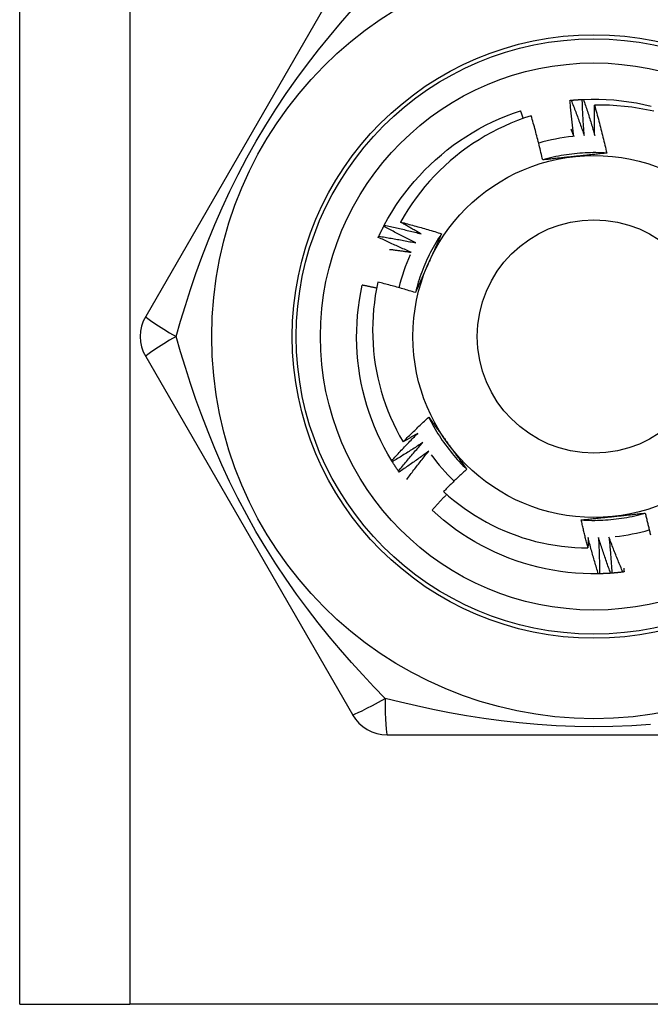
# Model space of a CAD drawing. Header units: inches. Extents: x 10 to 197, y 9 to 109.
# Tile 16 of 111: x 32.497 to 32.805, y 18.967 to 19.448. Entities that reach past the tile are written whole.
import ezdxf

# ---------------------------------------------------------------- set-up
doc = ezdxf.new("R2010")
doc.units = ezdxf.units.IN
doc.header["$MEASUREMENT"] = 0
doc.layers.add('Visible Edges(ANSI)', color=7, linetype='Continuous', lineweight=25)
doc.layers.add('Visible Tangent Edges(ANSI)', color=7, linetype='Continuous', lineweight=25)

msp = doc.modelspace()

# ---------------------------------------------------------------- linework, layer by layer
at = {"layer": 'Visible Edges(ANSI)'}
for p, q in [((32.49673, 18.96657), (32.49673, 75.72247)), ((32.65953, 19.47838), (32.55838, 19.30318)), ((32.67486, 19.34726), (32.67514, 19.34779)), ((32.55838, 19.2835), (32.65953, 19.1083)), ((32.67907, 19.23207), (32.67875, 19.23258)), ((32.68238, 19.22703), (32.68204, 19.22752)), ((32.78046, 19.17723), (32.77985, 19.17722)), ((32.67658, 19.09846), (32.87888, 19.09846)), ((32.49673, 18.96657), (32.55058, 18.96657)), ((33.00488, 18.96657), (32.55058, 18.96657))]:
    msp.add_line(p, q, dxfattribs=at)
at = {"layer": 'Visible Edges(ANSI)', "flags": 128}
for points in [[(32.76597, 19.40889), (32.766, 19.40889), (32.76602, 19.40889), (32.76605, 19.40889), (32.76607, 19.4089), (32.7661, 19.4089), (32.76612, 19.4089), (32.76615, 19.4089), (32.76617, 19.40891), (32.7662, 19.40891), (32.76622, 19.40891), (32.76625, 19.40891), (32.76627, 19.40892), (32.7663, 19.40892), (32.76632, 19.40892), (32.76635, 19.40892), (32.76637, 19.40893), (32.7664, 19.40893), (32.76642, 19.40893), (32.76645, 19.40893), (32.76647, 19.40894), (32.7665, 19.40894), (32.76652, 19.40894), (32.76655, 19.40894), (32.76657, 19.40894)], [(32.76788, 19.39127), (32.76778, 19.392), (32.76768, 19.39274), (32.76759, 19.39347), (32.7675, 19.3942), (32.76741, 19.39493), (32.76732, 19.39567), (32.76723, 19.3964), (32.76715, 19.39713), (32.76706, 19.39786), (32.76698, 19.3986), (32.7669, 19.39933), (32.76682, 19.40006), (32.76674, 19.4008), (32.76667, 19.40153), (32.76659, 19.40227), (32.76652, 19.403), (32.76644, 19.40374), (32.76637, 19.40447), (32.7663, 19.40521), (32.76623, 19.40594), (32.76617, 19.40668), (32.7661, 19.40741), (32.76604, 19.40815), (32.76597, 19.40889)], [(32.76657, 19.40894), (32.7668, 19.40897), (32.76702, 19.40899), (32.76725, 19.40901), (32.76748, 19.40903), (32.7677, 19.40905), (32.76793, 19.40907), (32.76815, 19.40909), (32.76838, 19.4091), (32.7686, 19.40912), (32.76883, 19.40914), (32.76905, 19.40916), (32.76928, 19.40917), (32.7695, 19.40919), (32.76973, 19.40921), (32.76996, 19.40922), (32.77018, 19.40924), (32.77041, 19.40925), (32.77063, 19.40926), (32.77086, 19.40928), (32.77108, 19.40929), (32.77131, 19.4093), (32.77154, 19.40932), (32.77176, 19.40933), (32.77199, 19.40934)], [(32.76657, 19.40894), (32.76686, 19.40823), (32.76714, 19.40752), (32.76742, 19.4068), (32.7677, 19.40609), (32.76797, 19.40537), (32.76825, 19.40465), (32.76852, 19.40393), (32.76879, 19.40322), (32.76907, 19.4025), (32.76934, 19.40178), (32.7696, 19.40106), (32.76987, 19.40034), (32.77014, 19.39962), (32.7704, 19.3989), (32.77067, 19.39817), (32.77093, 19.39745), (32.77119, 19.39673), (32.77145, 19.39601), (32.7717, 19.39528), (32.77196, 19.39456), (32.77222, 19.39383), (32.77247, 19.39311), (32.77272, 19.39238), (32.77297, 19.39165)], [(32.77199, 19.40934), (32.77201, 19.40934), (32.77204, 19.40934), (32.77206, 19.40934), (32.77209, 19.40934), (32.77211, 19.40935), (32.77214, 19.40935), (32.77216, 19.40935), (32.77219, 19.40935), (32.77221, 19.40935), (32.77224, 19.40935), (32.77226, 19.40935), (32.77229, 19.40935), (32.77231, 19.40936), (32.77234, 19.40936), (32.77236, 19.40936), (32.77239, 19.40936), (32.77241, 19.40936), (32.77244, 19.40936), (32.77246, 19.40936), (32.77249, 19.40936), (32.77251, 19.40936), (32.77254, 19.40937), (32.77256, 19.40937), (32.77259, 19.40937)], [(32.77297, 19.39165), (32.77291, 19.39239), (32.77286, 19.39312), (32.7728, 19.39386), (32.77275, 19.39459), (32.7727, 19.39533), (32.77265, 19.39607), (32.7726, 19.3968), (32.77255, 19.39754), (32.7725, 19.39828), (32.77246, 19.39901), (32.77242, 19.39975), (32.77237, 19.40049), (32.77233, 19.40122), (32.7723, 19.40196), (32.77226, 19.4027), (32.77222, 19.40344), (32.77219, 19.40417), (32.77215, 19.40491), (32.77212, 19.40565), (32.77209, 19.40639), (32.77206, 19.40713), (32.77204, 19.40786), (32.77201, 19.4086), (32.77199, 19.40934)], [(32.77259, 19.40937), (32.77631, 19.40947), (32.78003, 19.40946), (32.78375, 19.40933), (32.78746, 19.40907), (32.79116, 19.4087), (32.79485, 19.40821), (32.79852, 19.40761), (32.80217, 19.40688), (32.80579, 19.40604)], [(32.77259, 19.40937), (32.77283, 19.40864), (32.77308, 19.40791), (32.77332, 19.40718), (32.77356, 19.40645), (32.7738, 19.40572), (32.77404, 19.40499), (32.77427, 19.40426), (32.77451, 19.40353), (32.77474, 19.4028), (32.77498, 19.40207), (32.77521, 19.40134), (32.77544, 19.4006), (32.77566, 19.39987), (32.77589, 19.39913), (32.77612, 19.3984), (32.77634, 19.39766), (32.77656, 19.39693), (32.77678, 19.39619), (32.777, 19.39546), (32.77722, 19.39472), (32.77744, 19.39398), (32.77765, 19.39324), (32.77787, 19.39251), (32.77808, 19.39177)], [(32.80701, 19.40352), (32.80344, 19.4043), (32.79985, 19.40497), (32.79623, 19.40553), (32.7926, 19.40596), (32.78896, 19.40628), (32.7853, 19.40649), (32.78164, 19.40657), (32.77797, 19.40654)], [(32.67514, 19.34779), (32.67694, 19.35105), (32.67884, 19.35425), (32.68084, 19.35739), (32.68294, 19.36046), (32.68514, 19.36346), (32.68743, 19.36639), (32.68982, 19.36924), (32.6923, 19.37202), (32.69486, 19.37471), (32.69751, 19.37732), (32.70024, 19.37985), (32.70305, 19.38229), (32.70594, 19.38463), (32.7089, 19.38689), (32.71193, 19.38904), (32.71503, 19.3911), (32.71819, 19.39306), (32.72141, 19.39492), (32.7247, 19.39667), (32.72803, 19.39831), (32.73142, 19.39985), (32.73485, 19.40128), (32.73833, 19.4026), (32.74185, 19.4038)], [(32.74311, 19.40008), (32.74306, 19.40023), (32.74301, 19.40039), (32.74296, 19.40054), (32.74291, 19.4007), (32.74285, 19.40085), (32.7428, 19.40101), (32.74275, 19.40116), (32.7427, 19.40132), (32.74264, 19.40147), (32.74259, 19.40163), (32.74254, 19.40178), (32.74249, 19.40194), (32.74244, 19.4021), (32.74238, 19.40225), (32.74233, 19.40241), (32.74228, 19.40256), (32.74222, 19.40272), (32.74217, 19.40287), (32.74212, 19.40303), (32.74207, 19.40318), (32.74201, 19.40334), (32.74196, 19.40349), (32.74191, 19.40365), (32.74185, 19.4038)], [(32.77808, 19.39177), (32.77806, 19.39238), (32.77805, 19.393), (32.77803, 19.39361), (32.77802, 19.39423), (32.77801, 19.39484), (32.778, 19.39546), (32.77799, 19.39607), (32.77798, 19.39669), (32.77797, 19.3973), (32.77796, 19.39792), (32.77796, 19.39853), (32.77795, 19.39915), (32.77795, 19.39976), (32.77794, 19.40038), (32.77794, 19.401), (32.77794, 19.40161), (32.77794, 19.40223), (32.77794, 19.40284), (32.77794, 19.40346), (32.77795, 19.40407), (32.77795, 19.40469), (32.77796, 19.40531), (32.77796, 19.40592), (32.77797, 19.40654)], [(32.77797, 19.40654), (32.77825, 19.40557), (32.77852, 19.4046), (32.7788, 19.40363), (32.77907, 19.40266), (32.77934, 19.40169), (32.7796, 19.40071), (32.77987, 19.39974), (32.78013, 19.39877), (32.78038, 19.39779), (32.78064, 19.39682), (32.78089, 19.39584), (32.78115, 19.39486), (32.78139, 19.39389), (32.78164, 19.39291), (32.78188, 19.39193), (32.78213, 19.39095), (32.78236, 19.38997), (32.7826, 19.38899), (32.78283, 19.38801), (32.78307, 19.38703), (32.78329, 19.38605), (32.78352, 19.38506), (32.78374, 19.38408), (32.78397, 19.3831)], [(32.74702, 19.40138), (32.74368, 19.40027), (32.74037, 19.39906), (32.7371, 19.39774), (32.73387, 19.39632), (32.73069, 19.3948), (32.72756, 19.39318), (32.72449, 19.39146), (32.72148, 19.38965), (32.71853, 19.38775), (32.71563, 19.38575), (32.71281, 19.38367), (32.71005, 19.38149), (32.70735, 19.37923), (32.70473, 19.37688), (32.70218, 19.37445), (32.69971, 19.37193), (32.69732, 19.36934), (32.69502, 19.36668), (32.6928, 19.36394), (32.69068, 19.36114), (32.68864, 19.35828), (32.6867, 19.35535), (32.68485, 19.35236), (32.6831, 19.34932)], [(32.75265, 19.37975), (32.75244, 19.38065), (32.75223, 19.38156), (32.75202, 19.38247), (32.7518, 19.38338), (32.75158, 19.38428), (32.75136, 19.38519), (32.75114, 19.38609), (32.75092, 19.387), (32.75069, 19.3879), (32.75046, 19.3888), (32.75023, 19.38971), (32.74999, 19.39061), (32.74976, 19.39151), (32.74952, 19.39241), (32.74928, 19.39331), (32.74904, 19.39421), (32.74879, 19.39511), (32.74855, 19.39601), (32.7483, 19.3969), (32.74804, 19.3978), (32.74779, 19.3987), (32.74753, 19.39959), (32.74728, 19.40049), (32.74702, 19.40138)], [(32.76644, 19.39479), (32.7665, 19.39464), (32.76656, 19.39449), (32.76662, 19.39435), (32.76668, 19.3942), (32.76674, 19.39406), (32.7668, 19.39391), (32.76686, 19.39376), (32.76692, 19.39362), (32.76698, 19.39347), (32.76704, 19.39332), (32.7671, 19.39318), (32.76716, 19.39303), (32.76722, 19.39288), (32.76728, 19.39274), (32.76734, 19.39259), (32.7674, 19.39245), (32.76746, 19.3923), (32.76752, 19.39215), (32.76758, 19.39201), (32.76764, 19.39186), (32.7677, 19.39171), (32.76776, 19.39157), (32.76782, 19.39142), (32.76788, 19.39127)], [(32.78396, 19.38309), (32.78265, 19.38317), (32.78133, 19.38323), (32.78001, 19.38327), (32.77869, 19.3833), (32.77737, 19.3833), (32.77605, 19.38328), (32.77474, 19.38325), (32.77342, 19.38319), (32.7721, 19.38312), (32.77078, 19.38303), (32.76947, 19.38292), (32.76816, 19.38279), (32.76685, 19.38264), (32.76554, 19.38247), (32.76423, 19.38228), (32.76293, 19.38208), (32.76163, 19.38185), (32.76033, 19.38161), (32.75904, 19.38134), (32.75775, 19.38106), (32.75647, 19.38076), (32.75519, 19.38044), (32.75392, 19.3801), (32.75265, 19.37974)], [(32.78397, 19.3831), (32.78332, 19.38302), (32.78268, 19.38295), (32.78204, 19.38288), (32.7814, 19.38281), (32.78076, 19.38274), (32.78011, 19.38267), (32.77947, 19.3826), (32.77883, 19.38253), (32.77818, 19.38247), (32.77754, 19.3824), (32.77689, 19.38233), (32.77625, 19.38226), (32.7756, 19.38219), (32.77496, 19.38212), (32.77431, 19.38205), (32.77366, 19.38198), (32.77302, 19.38192), (32.77237, 19.38185), (32.77172, 19.38178), (32.77107, 19.38171), (32.77042, 19.38164), (32.76977, 19.38157), (32.76912, 19.38151), (32.76847, 19.38144)], [(32.76847, 19.38144), (32.7678, 19.38137), (32.76714, 19.3813), (32.76648, 19.38123), (32.76581, 19.38116), (32.76515, 19.38109), (32.76449, 19.38102), (32.76383, 19.38095), (32.76317, 19.38088), (32.76251, 19.38081), (32.76185, 19.38074), (32.76119, 19.38067), (32.76053, 19.3806), (32.75987, 19.38053), (32.75921, 19.38046), (32.75855, 19.38039), (32.7579, 19.38032), (32.75724, 19.38025), (32.75658, 19.38018), (32.75593, 19.3801), (32.75527, 19.38003), (32.75461, 19.37996), (32.75396, 19.37989), (32.7533, 19.37982), (32.75265, 19.37975)], [(32.6831, 19.34932), (32.68394, 19.3491), (32.68478, 19.34888), (32.68562, 19.34866), (32.68646, 19.34844), (32.6873, 19.34822), (32.68813, 19.34799), (32.68897, 19.34777), (32.68981, 19.34754), (32.69064, 19.34731), (32.69148, 19.34707), (32.69231, 19.34684), (32.69315, 19.3466), (32.69398, 19.34636), (32.69481, 19.34612), (32.69565, 19.34588), (32.69648, 19.34564), (32.69731, 19.34539), (32.69814, 19.34514), (32.69897, 19.34489), (32.6998, 19.34464), (32.70063, 19.34439), (32.70146, 19.34413), (32.70229, 19.34388), (32.70312, 19.34362)], [(32.6931, 19.34359), (32.69268, 19.34382), (32.69226, 19.34406), (32.69184, 19.34429), (32.69142, 19.34452), (32.691, 19.34476), (32.69058, 19.34499), (32.69016, 19.34523), (32.68975, 19.34547), (32.68933, 19.3457), (32.68891, 19.34594), (32.6885, 19.34618), (32.68808, 19.34642), (32.68766, 19.34666), (32.68725, 19.34689), (32.68683, 19.34713), (32.68642, 19.34737), (32.686, 19.34762), (32.68559, 19.34786), (32.68517, 19.3481), (32.68476, 19.34834), (32.68434, 19.34859), (32.68393, 19.34883), (32.68352, 19.34907), (32.6831, 19.34932)], [(32.67246, 19.3424), (32.67255, 19.3426), (32.67265, 19.34281), (32.67274, 19.34301), (32.67284, 19.34321), (32.67294, 19.34342), (32.67304, 19.34362), (32.67313, 19.34383), (32.67323, 19.34403), (32.67333, 19.34423), (32.67343, 19.34444), (32.67353, 19.34464), (32.67363, 19.34484), (32.67373, 19.34504), (32.67383, 19.34525), (32.67393, 19.34545), (32.67403, 19.34565), (32.67414, 19.34585), (32.67424, 19.34605), (32.67434, 19.34626), (32.67444, 19.34646), (32.67455, 19.34666), (32.67465, 19.34686), (32.67476, 19.34706), (32.67486, 19.34726)], [(32.6906, 19.33913), (32.68994, 19.33946), (32.68928, 19.33978), (32.68861, 19.34011), (32.68795, 19.34043), (32.68729, 19.34076), (32.68663, 19.34109), (32.68597, 19.34142), (32.68532, 19.34176), (32.68466, 19.34209), (32.684, 19.34243), (32.68334, 19.34276), (32.68269, 19.3431), (32.68203, 19.34344), (32.68138, 19.34378), (32.68072, 19.34412), (32.68007, 19.34447), (32.67942, 19.34481), (32.67876, 19.34516), (32.67811, 19.3455), (32.67746, 19.34585), (32.67681, 19.3462), (32.67616, 19.34655), (32.67551, 19.34691), (32.67486, 19.34726)], [(32.67514, 19.34779), (32.67589, 19.34764), (32.67665, 19.34748), (32.6774, 19.34731), (32.67815, 19.34715), (32.6789, 19.34699), (32.67965, 19.34682), (32.6804, 19.34665), (32.68115, 19.34649), (32.6819, 19.34632), (32.68264, 19.34614), (32.68339, 19.34597), (32.68414, 19.3458), (32.68489, 19.34562), (32.68564, 19.34544), (32.68638, 19.34527), (32.68713, 19.34509), (32.68788, 19.3449), (32.68862, 19.34472), (32.68937, 19.34454), (32.69012, 19.34435), (32.69086, 19.34416), (32.69161, 19.34397), (32.69235, 19.34378), (32.6931, 19.34359)], [(32.6722, 19.34185), (32.67221, 19.34187), (32.67222, 19.34189), (32.67223, 19.34192), (32.67224, 19.34194), (32.67225, 19.34196), (32.67226, 19.34198), (32.67228, 19.34201), (32.67229, 19.34203), (32.6723, 19.34205), (32.67231, 19.34208), (32.67232, 19.3421), (32.67233, 19.34212), (32.67234, 19.34214), (32.67235, 19.34217), (32.67236, 19.34219), (32.67237, 19.34221), (32.67238, 19.34224), (32.67239, 19.34226), (32.6724, 19.34228), (32.67241, 19.3423), (32.67242, 19.34233), (32.67243, 19.34235), (32.67244, 19.34237), (32.67246, 19.3424)], [(32.68834, 19.33455), (32.68766, 19.33484), (32.68699, 19.33513), (32.68631, 19.33542), (32.68563, 19.33571), (32.68495, 19.336), (32.68428, 19.3363), (32.6836, 19.3366), (32.68293, 19.3369), (32.68225, 19.33719), (32.68158, 19.3375), (32.6809, 19.3378), (32.68023, 19.3381), (32.67956, 19.33841), (32.67889, 19.33871), (32.67822, 19.33902), (32.67755, 19.33933), (32.67688, 19.33964), (32.67621, 19.33995), (32.67554, 19.34026), (32.67487, 19.34058), (32.6742, 19.34089), (32.67353, 19.34121), (32.67287, 19.34153), (32.6722, 19.34185)], [(32.67246, 19.3424), (32.67321, 19.34228), (32.67397, 19.34216), (32.67473, 19.34203), (32.67549, 19.34191), (32.67625, 19.34179), (32.677, 19.34166), (32.67776, 19.34153), (32.67852, 19.3414), (32.67927, 19.34127), (32.68003, 19.34114), (32.68079, 19.341), (32.68154, 19.34087), (32.6823, 19.34073), (32.68306, 19.34059), (32.68381, 19.34045), (32.68457, 19.34031), (32.68532, 19.34017), (32.68608, 19.34003), (32.68683, 19.33988), (32.68759, 19.33973), (32.68834, 19.33959), (32.68909, 19.33944), (32.68985, 19.33928), (32.6906, 19.33913)], [(32.70312, 19.34361), (32.70239, 19.34251), (32.70168, 19.3414), (32.70099, 19.34028), (32.70031, 19.33915), (32.69964, 19.33801), (32.699, 19.33686), (32.69837, 19.3357), (32.69776, 19.33453), (32.69716, 19.33336), (32.69658, 19.33217), (32.69602, 19.33098), (32.69548, 19.32977), (32.69495, 19.32856), (32.69444, 19.32735), (32.69395, 19.32612), (32.69348, 19.32489), (32.69303, 19.32365), (32.69259, 19.32241), (32.69217, 19.32116), (32.69177, 19.3199), (32.69139, 19.31864), (32.69103, 19.31737), (32.69068, 19.3161), (32.69036, 19.31482)], [(32.70312, 19.34362), (32.70286, 19.34303), (32.7026, 19.34244), (32.70234, 19.34185), (32.70208, 19.34125), (32.70182, 19.34066), (32.70156, 19.34007), (32.70129, 19.33948), (32.70103, 19.33889), (32.70077, 19.3383), (32.70051, 19.3377), (32.70025, 19.33711), (32.69998, 19.33652), (32.69972, 19.33592), (32.69946, 19.33533), (32.69919, 19.33474), (32.69893, 19.33414), (32.69866, 19.33355), (32.6984, 19.33295), (32.69813, 19.33236), (32.69787, 19.33176), (32.6976, 19.33116), (32.69734, 19.33057), (32.69707, 19.32997), (32.6968, 19.32937)], [(32.67775, 19.33599), (32.6782, 19.33594), (32.67864, 19.33588), (32.67908, 19.33583), (32.67952, 19.33577), (32.67996, 19.33572), (32.6804, 19.33566), (32.68085, 19.3356), (32.68129, 19.33554), (32.68173, 19.33549), (32.68217, 19.33543), (32.68261, 19.33537), (32.68305, 19.33531), (32.68349, 19.33525), (32.68393, 19.33519), (32.68438, 19.33512), (32.68482, 19.33506), (32.68526, 19.335), (32.6857, 19.33494), (32.68614, 19.33487), (32.68658, 19.33481), (32.68702, 19.33474), (32.68746, 19.33468), (32.6879, 19.33461), (32.68834, 19.33455)], [(32.6968, 19.32937), (32.69653, 19.32876), (32.69626, 19.32815), (32.69599, 19.32754), (32.69572, 19.32693), (32.69545, 19.32632), (32.69518, 19.32571), (32.69491, 19.32511), (32.69464, 19.3245), (32.69437, 19.32389), (32.6941, 19.32329), (32.69383, 19.32268), (32.69356, 19.32207), (32.69329, 19.32147), (32.69302, 19.32086), (32.69276, 19.32026), (32.69249, 19.31965), (32.69222, 19.31905), (32.69195, 19.31844), (32.69169, 19.31784), (32.69142, 19.31724), (32.69115, 19.31663), (32.69089, 19.31603), (32.69062, 19.31543), (32.69036, 19.31482)], [(32.67199, 19.31997), (32.67131, 19.31667), (32.67073, 19.31335), (32.67026, 19.31001), (32.66989, 19.30665), (32.66963, 19.30329), (32.66947, 19.29991), (32.66941, 19.29653), (32.66946, 19.29314), (32.66962, 19.28976), (32.66988, 19.2864), (32.67025, 19.28304), (32.67072, 19.2797), (32.6713, 19.27638), (32.67198, 19.27308), (32.67276, 19.2698), (32.67364, 19.26654), (32.67463, 19.26332), (32.67572, 19.26012), (32.67691, 19.25695), (32.6782, 19.25382), (32.67959, 19.25074), (32.68107, 19.24771), (32.68265, 19.24472), (32.68432, 19.24179)], [(32.69036, 19.31482), (32.6896, 19.31506), (32.68884, 19.31529), (32.68808, 19.31552), (32.68732, 19.31575), (32.68655, 19.31597), (32.68579, 19.3162), (32.68503, 19.31642), (32.68426, 19.31664), (32.6835, 19.31686), (32.68274, 19.31708), (32.68197, 19.3173), (32.68121, 19.31752), (32.68044, 19.31773), (32.67967, 19.31794), (32.67891, 19.31815), (32.67814, 19.31836), (32.67737, 19.31857), (32.6766, 19.31877), (32.67584, 19.31898), (32.67507, 19.31918), (32.6743, 19.31938), (32.67353, 19.31958), (32.67276, 19.31978), (32.67199, 19.31997)], [(32.67875, 19.23258), (32.67685, 19.23578), (32.67506, 19.23904), (32.67338, 19.24236), (32.6718, 19.24573), (32.67033, 19.24914), (32.66896, 19.2526), (32.66772, 19.25611), (32.66658, 19.25965), (32.66556, 19.26323), (32.66465, 19.26684), (32.66386, 19.27047), (32.66319, 19.27413), (32.66263, 19.27781), (32.66219, 19.2815), (32.66187, 19.28521), (32.66167, 19.28892), (32.66159, 19.29264), (32.66163, 19.29636), (32.66178, 19.30008), (32.66206, 19.30379), (32.66245, 19.30749), (32.66296, 19.31117), (32.66359, 19.31484), (32.66434, 19.31848)], [(32.67137, 19.31698), (32.67108, 19.31705), (32.67079, 19.31711), (32.67049, 19.31718), (32.6702, 19.31724), (32.66991, 19.31731), (32.66962, 19.31737), (32.66932, 19.31743), (32.66903, 19.3175), (32.66874, 19.31756), (32.66845, 19.31762), (32.66815, 19.31769), (32.66786, 19.31775), (32.66757, 19.31781), (32.66727, 19.31787), (32.66698, 19.31794), (32.66669, 19.318), (32.66639, 19.31806), (32.6661, 19.31812), (32.66581, 19.31818), (32.66551, 19.31824), (32.66522, 19.3183), (32.66493, 19.31836), (32.66463, 19.31842), (32.66434, 19.31848)], [(32.68432, 19.24179), (32.68483, 19.24231), (32.68534, 19.24282), (32.68586, 19.24333), (32.68637, 19.24384), (32.68689, 19.24435), (32.68741, 19.24486), (32.68793, 19.24537), (32.68844, 19.24588), (32.68896, 19.24638), (32.68949, 19.24689), (32.69001, 19.24739), (32.69053, 19.2479), (32.69105, 19.2484), (32.69158, 19.2489), (32.69211, 19.2494), (32.69263, 19.2499), (32.69316, 19.2504), (32.69369, 19.2509), (32.69422, 19.25139), (32.69475, 19.25189), (32.69528, 19.25238), (32.69581, 19.25288), (32.69635, 19.25337), (32.69688, 19.25386)], [(32.69688, 19.25386), (32.69726, 19.25334), (32.69764, 19.25282), (32.69803, 19.2523), (32.69841, 19.25178), (32.69879, 19.25126), (32.69917, 19.25074), (32.69955, 19.25022), (32.69994, 19.24969), (32.70032, 19.24917), (32.7007, 19.24865), (32.70108, 19.24812), (32.70146, 19.2476), (32.70184, 19.24707), (32.70223, 19.24655), (32.70261, 19.24602), (32.70299, 19.2455), (32.70337, 19.24497), (32.70376, 19.24445), (32.70414, 19.24392), (32.70453, 19.24339), (32.70491, 19.24286), (32.70529, 19.24233), (32.70568, 19.2418), (32.70606, 19.24127)], [(32.69689, 19.25387), (32.69747, 19.25269), (32.69808, 19.25151), (32.6987, 19.25035), (32.69934, 19.2492), (32.7, 19.24805), (32.70067, 19.24692), (32.70136, 19.24579), (32.70207, 19.24468), (32.70279, 19.24357), (32.70353, 19.24248), (32.70428, 19.2414), (32.70505, 19.24033), (32.70583, 19.23927), (32.70663, 19.23822), (32.70745, 19.23718), (32.70828, 19.23616), (32.70913, 19.23514), (32.70998, 19.23414), (32.71086, 19.23315), (32.71175, 19.23218), (32.71265, 19.23122), (32.71357, 19.23027), (32.7145, 19.22934), (32.71544, 19.22842)], [(32.67875, 19.23258), (32.67927, 19.23315), (32.67978, 19.23371), (32.6803, 19.23428), (32.68083, 19.23484), (32.68135, 19.23541), (32.68187, 19.23597), (32.6824, 19.23653), (32.68292, 19.23709), (32.68345, 19.23765), (32.68398, 19.23821), (32.6845, 19.23876), (32.68503, 19.23932), (32.68557, 19.23987), (32.6861, 19.24043), (32.68663, 19.24098), (32.68716, 19.24153), (32.6877, 19.24209), (32.68824, 19.24264), (32.68877, 19.24319), (32.68931, 19.24373), (32.68985, 19.24428), (32.69039, 19.24483), (32.69094, 19.24537), (32.69148, 19.24592)], [(32.69148, 19.24592), (32.69118, 19.24574), (32.69089, 19.24557), (32.69059, 19.24539), (32.69029, 19.24522), (32.68999, 19.24504), (32.6897, 19.24487), (32.6894, 19.2447), (32.6891, 19.24452), (32.6888, 19.24435), (32.68851, 19.24418), (32.68821, 19.24401), (32.68791, 19.24384), (32.68761, 19.24366), (32.68731, 19.24349), (32.68701, 19.24332), (32.68672, 19.24315), (32.68642, 19.24298), (32.68612, 19.24281), (32.68582, 19.24264), (32.68552, 19.24247), (32.68522, 19.2423), (32.68492, 19.24213), (32.68462, 19.24196), (32.68432, 19.24179)], [(32.69406, 19.2415), (32.69344, 19.2411), (32.69283, 19.24069), (32.69221, 19.24029), (32.69159, 19.23988), (32.69097, 19.23948), (32.69035, 19.23908), (32.68973, 19.23868), (32.68911, 19.23828), (32.68849, 19.23788), (32.68787, 19.23749), (32.68724, 19.23709), (32.68662, 19.2367), (32.68599, 19.23631), (32.68537, 19.23591), (32.68474, 19.23552), (32.68411, 19.23513), (32.68349, 19.23475), (32.68286, 19.23436), (32.68223, 19.23397), (32.6816, 19.23359), (32.68096, 19.23321), (32.68033, 19.23283), (32.6797, 19.23245), (32.67907, 19.23207)], [(32.68204, 19.22752), (32.68252, 19.22812), (32.68301, 19.22871), (32.6835, 19.2293), (32.68399, 19.22989), (32.68448, 19.23048), (32.68498, 19.23107), (32.68547, 19.23166), (32.68597, 19.23224), (32.68647, 19.23283), (32.68696, 19.23341), (32.68746, 19.234), (32.68796, 19.23458), (32.68846, 19.23516), (32.68897, 19.23574), (32.68947, 19.23632), (32.68998, 19.2369), (32.69048, 19.23748), (32.69099, 19.23806), (32.6915, 19.23864), (32.69201, 19.23921), (32.69252, 19.23979), (32.69303, 19.24036), (32.69354, 19.24093), (32.69406, 19.2415)], [(32.70606, 19.24127), (32.70646, 19.24073), (32.70685, 19.24019), (32.70724, 19.23965), (32.70763, 19.23911), (32.70803, 19.23857), (32.70842, 19.23803), (32.70881, 19.2375), (32.7092, 19.23696), (32.70959, 19.23642), (32.70998, 19.23589), (32.71037, 19.23535), (32.71076, 19.23481), (32.71115, 19.23428), (32.71154, 19.23374), (32.71193, 19.23321), (32.71232, 19.23268), (32.71271, 19.23214), (32.7131, 19.23161), (32.71349, 19.23108), (32.71388, 19.23054), (32.71427, 19.23001), (32.71466, 19.22948), (32.71505, 19.22895), (32.71544, 19.22842)], [(32.69686, 19.23723), (32.69627, 19.23679), (32.69567, 19.23636), (32.69508, 19.23592), (32.69448, 19.23548), (32.69388, 19.23505), (32.69329, 19.23462), (32.69269, 19.23419), (32.69209, 19.23376), (32.69149, 19.23333), (32.69089, 19.2329), (32.69029, 19.23247), (32.68968, 19.23205), (32.68908, 19.23162), (32.68847, 19.2312), (32.68787, 19.23078), (32.68726, 19.23035), (32.68665, 19.22993), (32.68605, 19.22952), (32.68544, 19.2291), (32.68483, 19.22868), (32.68422, 19.22827), (32.6836, 19.22785), (32.68299, 19.22744), (32.68238, 19.22703)], [(32.6861, 19.22334), (32.68653, 19.22393), (32.68697, 19.22452), (32.68741, 19.2251), (32.68785, 19.22569), (32.68829, 19.22627), (32.68873, 19.22686), (32.68917, 19.22744), (32.68961, 19.22802), (32.69006, 19.22861), (32.6905, 19.22919), (32.69095, 19.22977), (32.6914, 19.23034), (32.69185, 19.23092), (32.6923, 19.2315), (32.69275, 19.23208), (32.6932, 19.23265), (32.69366, 19.23323), (32.69411, 19.2338), (32.69457, 19.23438), (32.69502, 19.23495), (32.69548, 19.23552), (32.69594, 19.23609), (32.6964, 19.23666), (32.69686, 19.23723)], [(32.68204, 19.22752), (32.68191, 19.22771), (32.68178, 19.2279), (32.68165, 19.22808), (32.68153, 19.22827), (32.6814, 19.22846), (32.68127, 19.22865), (32.68115, 19.22883), (32.68102, 19.22902), (32.6809, 19.22921), (32.68077, 19.2294), (32.68065, 19.22959), (32.68052, 19.22978), (32.6804, 19.22997), (32.68028, 19.23016), (32.68015, 19.23035), (32.68003, 19.23054), (32.67991, 19.23073), (32.67979, 19.23092), (32.67967, 19.23111), (32.67955, 19.2313), (32.67943, 19.23149), (32.6793, 19.23168), (32.67919, 19.23187), (32.67907, 19.23207)], [(32.71544, 19.22842), (32.71496, 19.22797), (32.71448, 19.22752), (32.714, 19.22707), (32.71352, 19.22662), (32.71304, 19.22617), (32.71256, 19.22571), (32.71208, 19.22526), (32.7116, 19.22481), (32.71113, 19.22435), (32.71065, 19.22389), (32.71018, 19.22344), (32.70971, 19.22298), (32.70923, 19.22252), (32.70876, 19.22206), (32.70829, 19.2216), (32.70782, 19.22114), (32.70735, 19.22068), (32.70688, 19.22022), (32.70642, 19.21975), (32.70595, 19.21929), (32.70548, 19.21883), (32.70502, 19.21836), (32.70455, 19.21789), (32.70409, 19.21743)], [(32.70562, 19.21606), (32.70532, 19.21574), (32.70502, 19.21543), (32.70472, 19.21511), (32.70442, 19.2148), (32.70412, 19.21448), (32.70382, 19.21416), (32.70353, 19.21385), (32.70323, 19.21353), (32.70293, 19.21321), (32.70263, 19.21289), (32.70234, 19.21257), (32.70204, 19.21225), (32.70175, 19.21193), (32.70145, 19.21161), (32.70116, 19.21129), (32.70086, 19.21097), (32.70057, 19.21065), (32.70028, 19.21033), (32.69998, 19.21001), (32.69969, 19.20969), (32.6994, 19.20937), (32.69911, 19.20904), (32.69881, 19.20872), (32.69852, 19.2084)], [(32.70409, 19.21743), (32.70651, 19.21528), (32.709, 19.21321), (32.71154, 19.21122), (32.71415, 19.2093), (32.71681, 19.20747), (32.71953, 19.20572), (32.7223, 19.20406), (32.72512, 19.20248), (32.72799, 19.20099), (32.7309, 19.19958), (32.73387, 19.19827), (32.73687, 19.19704), (32.73991, 19.19592), (32.74297, 19.19488), (32.74607, 19.19395), (32.74919, 19.19311), (32.75233, 19.19236), (32.75549, 19.19172), (32.75868, 19.19118), (32.76188, 19.19073), (32.76509, 19.19038), (32.76832, 19.19013), (32.77155, 19.18999), (32.77479, 19.18994)], [(32.77985, 19.17722), (32.77613, 19.17721), (32.77242, 19.17732), (32.7687, 19.17755), (32.765, 19.1779), (32.76131, 19.17836), (32.75763, 19.17895), (32.75398, 19.17965), (32.75035, 19.18047), (32.74675, 19.18141), (32.74318, 19.18246), (32.73965, 19.18362), (32.73615, 19.18489), (32.7327, 19.18628), (32.7293, 19.18778), (32.72594, 19.18938), (32.72264, 19.1911), (32.71939, 19.19291), (32.71621, 19.19483), (32.71308, 19.19685), (32.71003, 19.19897), (32.70704, 19.20119), (32.70412, 19.2035), (32.70128, 19.2059), (32.69852, 19.2084)], [(32.77149, 19.20359), (32.77281, 19.20351), (32.77413, 19.20345), (32.77545, 19.20341), (32.77676, 19.20338), (32.77808, 19.20338), (32.7794, 19.2034), (32.78072, 19.20343), (32.78204, 19.20349), (32.78336, 19.20356), (32.78467, 19.20365), (32.78599, 19.20376), (32.7873, 19.20389), (32.78861, 19.20404), (32.78992, 19.20421), (32.79122, 19.2044), (32.79253, 19.2046), (32.79383, 19.20483), (32.79512, 19.20507), (32.79642, 19.20534), (32.7977, 19.20562), (32.79899, 19.20592), (32.80027, 19.20624), (32.80154, 19.20658), (32.80281, 19.20694)], [(32.77149, 19.20358), (32.77213, 19.20366), (32.77278, 19.20373), (32.77342, 19.2038), (32.77406, 19.20387), (32.7747, 19.20394), (32.77534, 19.20401), (32.77599, 19.20408), (32.77663, 19.20415), (32.77727, 19.20421), (32.77792, 19.20428), (32.77856, 19.20435), (32.77921, 19.20442), (32.77985, 19.20449), (32.7805, 19.20456), (32.78115, 19.20463), (32.78179, 19.2047), (32.78244, 19.20476), (32.78309, 19.20483), (32.78374, 19.2049), (32.78439, 19.20497), (32.78503, 19.20504), (32.78569, 19.20511), (32.78634, 19.20517), (32.78699, 19.20524)], [(32.78699, 19.20524), (32.78765, 19.20531), (32.78832, 19.20538), (32.78898, 19.20545), (32.78964, 19.20552), (32.79031, 19.20559), (32.79097, 19.20566), (32.79163, 19.20573), (32.79229, 19.2058), (32.79295, 19.20587), (32.79361, 19.20594), (32.79427, 19.20601), (32.79493, 19.20608), (32.79559, 19.20615), (32.79625, 19.20622), (32.7969, 19.20629), (32.79756, 19.20636), (32.79822, 19.20643), (32.79888, 19.2065), (32.79953, 19.20658), (32.80019, 19.20665), (32.80084, 19.20672), (32.8015, 19.20679), (32.80215, 19.20686), (32.80281, 19.20693)], [(32.80281, 19.20693), (32.80293, 19.20643), (32.80304, 19.20592), (32.80316, 19.20541), (32.80328, 19.2049), (32.8034, 19.20439), (32.80352, 19.20389), (32.80364, 19.20338), (32.80376, 19.20287), (32.80388, 19.20236), (32.80401, 19.20186), (32.80413, 19.20135), (32.80425, 19.20084), (32.80438, 19.20034), (32.80451, 19.19983), (32.80463, 19.19933), (32.80476, 19.19882), (32.80489, 19.19831), (32.80502, 19.19781), (32.80514, 19.1973), (32.80527, 19.1968), (32.80541, 19.19629)], [(32.77479, 19.18994), (32.77465, 19.19051), (32.7745, 19.19108), (32.77436, 19.19164), (32.77421, 19.19221), (32.77407, 19.19278), (32.77392, 19.19334), (32.77378, 19.19391), (32.77364, 19.19448), (32.7735, 19.19504), (32.77336, 19.19561), (32.77322, 19.19618), (32.77308, 19.19675), (32.77295, 19.19732), (32.77281, 19.19789), (32.77267, 19.19845), (32.77254, 19.19902), (32.77241, 19.19959), (32.77227, 19.20016), (32.77214, 19.20073), (32.77201, 19.2013), (32.77188, 19.20187), (32.77175, 19.20244), (32.77162, 19.20301), (32.77149, 19.20358)], [(32.77482, 19.19496), (32.77482, 19.19475), (32.77482, 19.19454), (32.77482, 19.19433), (32.77482, 19.19412), (32.77482, 19.19391), (32.77482, 19.1937), (32.77482, 19.19349), (32.77482, 19.19329), (32.77482, 19.19308), (32.77482, 19.19287), (32.77482, 19.19266), (32.77482, 19.19245), (32.77482, 19.19224), (32.77481, 19.19203), (32.77481, 19.19182), (32.77481, 19.19161), (32.77481, 19.19141), (32.77481, 19.1912), (32.77481, 19.19099), (32.7748, 19.19078), (32.7748, 19.19057), (32.7748, 19.19036), (32.7748, 19.19015), (32.77479, 19.18994)], [(32.77985, 19.17722), (32.77963, 19.17795), (32.7794, 19.17869), (32.77918, 19.17942), (32.77896, 19.18016), (32.77874, 19.18089), (32.77852, 19.18163), (32.7783, 19.18236), (32.77809, 19.1831), (32.77787, 19.18384), (32.77766, 19.18458), (32.77745, 19.18532), (32.77724, 19.18605), (32.77703, 19.18679), (32.77682, 19.18753), (32.77661, 19.18827), (32.77641, 19.18901), (32.77621, 19.18976), (32.776, 19.1905), (32.7758, 19.19124), (32.7756, 19.19198), (32.77541, 19.19272), (32.77521, 19.19347), (32.77501, 19.19421), (32.77482, 19.19496)], [(32.77993, 19.19494), (32.77997, 19.1942), (32.78001, 19.19346), (32.78004, 19.19273), (32.78008, 19.19199), (32.78011, 19.19125), (32.78014, 19.19052), (32.78017, 19.18978), (32.7802, 19.18904), (32.78023, 19.1883), (32.78025, 19.18757), (32.78028, 19.18683), (32.7803, 19.18609), (32.78032, 19.18535), (32.78034, 19.18461), (32.78036, 19.18388), (32.78038, 19.18314), (32.78039, 19.1824), (32.7804, 19.18166), (32.78042, 19.18092), (32.78043, 19.18018), (32.78044, 19.17945), (32.78045, 19.17871), (32.78045, 19.17797), (32.78046, 19.17723)], [(32.78588, 19.17748), (32.78561, 19.17821), (32.78535, 19.17893), (32.78509, 19.17965), (32.78483, 19.18037), (32.78457, 19.1811), (32.78432, 19.18182), (32.78406, 19.18254), (32.78381, 19.18327), (32.78355, 19.18399), (32.7833, 19.18472), (32.78305, 19.18545), (32.78281, 19.18617), (32.78256, 19.1869), (32.78231, 19.18763), (32.78207, 19.18836), (32.78183, 19.18909), (32.78158, 19.18982), (32.78134, 19.19055), (32.7811, 19.19128), (32.78087, 19.19201), (32.78063, 19.19274), (32.7804, 19.19347), (32.78016, 19.1942), (32.77993, 19.19494)], [(32.78504, 19.19518), (32.78511, 19.19445), (32.78519, 19.19372), (32.78526, 19.19298), (32.78533, 19.19225), (32.78541, 19.19151), (32.78548, 19.19078), (32.78554, 19.19004), (32.78561, 19.18931), (32.78568, 19.18857), (32.78574, 19.18784), (32.7858, 19.1871), (32.78586, 19.18637), (32.78592, 19.18563), (32.78598, 19.1849), (32.78604, 19.18416), (32.78609, 19.18342), (32.78614, 19.18269), (32.7862, 19.18195), (32.78625, 19.18121), (32.7863, 19.18048), (32.78635, 19.17974), (32.78639, 19.179), (32.78644, 19.17827), (32.78648, 19.17753)], [(32.79188, 19.17806), (32.79158, 19.17877), (32.79128, 19.17948), (32.79098, 19.18018), (32.79069, 19.18089), (32.79039, 19.1816), (32.7901, 19.18231), (32.7898, 19.18302), (32.78951, 19.18373), (32.78922, 19.18444), (32.78893, 19.18516), (32.78865, 19.18587), (32.78836, 19.18658), (32.78808, 19.18729), (32.78779, 19.18801), (32.78751, 19.18872), (32.78723, 19.18944), (32.78695, 19.19016), (32.78667, 19.19087), (32.7864, 19.19159), (32.78612, 19.19231), (32.78585, 19.19303), (32.78558, 19.19374), (32.78531, 19.19446), (32.78504, 19.19518)], [(32.78588, 19.17748), (32.78565, 19.17747), (32.78543, 19.17745), (32.7852, 19.17744), (32.78498, 19.17742), (32.78475, 19.17741), (32.78452, 19.1774), (32.7843, 19.17738), (32.78407, 19.17737), (32.78385, 19.17736), (32.78362, 19.17735), (32.78339, 19.17734), (32.78317, 19.17733), (32.78294, 19.17732), (32.78272, 19.17731), (32.78249, 19.1773), (32.78227, 19.17729), (32.78204, 19.17728), (32.78181, 19.17727), (32.78159, 19.17726), (32.78136, 19.17726), (32.78114, 19.17725), (32.78091, 19.17724), (32.78068, 19.17724), (32.78046, 19.17723)], [(32.78648, 19.17753), (32.78645, 19.17753), (32.78643, 19.17752), (32.7864, 19.17752), (32.78638, 19.17752), (32.78635, 19.17752), (32.78633, 19.17752), (32.7863, 19.17752), (32.78628, 19.17751), (32.78625, 19.17751), (32.78623, 19.17751), (32.7862, 19.17751), (32.78618, 19.17751), (32.78615, 19.1775), (32.78613, 19.1775), (32.7861, 19.1775), (32.78608, 19.1775), (32.78605, 19.1775), (32.78603, 19.1775), (32.786, 19.17749), (32.78598, 19.17749), (32.78595, 19.17749), (32.78593, 19.17749), (32.7859, 19.17749), (32.78588, 19.17748)], [(32.79188, 19.17806), (32.79166, 19.17804), (32.79143, 19.17801), (32.79121, 19.17798), (32.79098, 19.17796), (32.79076, 19.17793), (32.79053, 19.17791), (32.79031, 19.17788), (32.79008, 19.17786), (32.78986, 19.17783), (32.78963, 19.17781), (32.78941, 19.17779), (32.78918, 19.17776), (32.78896, 19.17774), (32.78873, 19.17772), (32.78851, 19.1777), (32.78828, 19.17768), (32.78806, 19.17766), (32.78783, 19.17764), (32.78761, 19.17762), (32.78738, 19.1776), (32.78716, 19.17758), (32.78693, 19.17756), (32.78671, 19.17755), (32.78648, 19.17753)], [(32.79248, 19.17814), (32.79245, 19.17814), (32.79243, 19.17813), (32.7924, 19.17813), (32.79238, 19.17813), (32.79235, 19.17812), (32.79233, 19.17812), (32.7923, 19.17812), (32.79228, 19.17811), (32.79225, 19.17811), (32.79223, 19.17811), (32.7922, 19.1781), (32.79218, 19.1781), (32.79215, 19.1781), (32.79213, 19.17809), (32.7921, 19.17809), (32.79208, 19.17809), (32.79205, 19.17809), (32.79203, 19.17808), (32.79201, 19.17808), (32.79198, 19.17808), (32.79196, 19.17807), (32.79193, 19.17807), (32.79191, 19.17807), (32.79188, 19.17806)], [(32.79228, 19.17991), (32.79229, 19.17983), (32.7923, 19.17976), (32.79231, 19.17969), (32.79231, 19.17961), (32.79232, 19.17954), (32.79233, 19.17947), (32.79234, 19.17939), (32.79235, 19.17932), (32.79236, 19.17924), (32.79236, 19.17917), (32.79237, 19.1791), (32.79238, 19.17902), (32.79239, 19.17895), (32.7924, 19.17888), (32.79241, 19.1788), (32.79241, 19.17873), (32.79242, 19.17865), (32.79243, 19.17858), (32.79244, 19.17851), (32.79245, 19.17843), (32.79245, 19.17836), (32.79246, 19.17829), (32.79247, 19.17821), (32.79248, 19.17814)]]:
    msp.add_lwpolyline(points, dxfattribs=at)
at = {"layer": 'Visible Edges(ANSI)'}
for radius in [0.18701, 0.13386, 0.08858]:
    msp.add_circle((32.77773, 19.29334), radius, dxfattribs=at)
for centre, radius, start, end in [((32.77773, 19.29334), 0.09843, 96.0181, 105.9569), ((32.77773, 19.29334), 0.09843, 156.0181, 165.9569), ((32.57543, 19.29334), 0.01969, 150, 210), ((32.77773, 19.29334), 0.09843, 216.0181, 225.9569), ((32.77773, 19.29334), 0.09843, 276.0181, 285.9569), ((32.67658, 19.11814), 0.01969, 210, 270)]:
    msp.add_arc(centre, radius, start, end, dxfattribs=at)
at = {"layer": 'Visible Tangent Edges(ANSI)'}
msp.add_line((32.55058, 75.72247), (32.55058, 18.96657), dxfattribs=at)
at = {"layer": 'Visible Tangent Edges(ANSI)', "flags": 128}
for points in [[(32.57323, 19.29334), (32.57543, 19.30087), (32.57778, 19.30852), (32.58028, 19.31628), (32.58297, 19.32415), (32.58584, 19.33208), (32.58891, 19.34008), (32.5922, 19.34814), (32.59573, 19.35625), (32.59951, 19.36439), (32.60355, 19.37257), (32.60785, 19.38074), (32.61238, 19.38885), (32.61714, 19.39683), (32.62206, 19.40463), (32.62713, 19.41222), (32.6323, 19.41957), (32.63755, 19.42667), (32.64288, 19.43354), (32.64826, 19.44019), (32.65368, 19.44662), (32.65913, 19.45285)], [(32.67548, 19.11624), (32.67006, 19.12191), (32.66461, 19.12776), (32.65914, 19.13382), (32.65367, 19.14007), (32.64823, 19.14653), (32.64284, 19.15319), (32.63751, 19.16007), (32.63225, 19.16718), (32.62708, 19.17452), (32.62202, 19.18211), (32.6171, 19.18992), (32.61235, 19.1979), (32.60781, 19.20601), (32.60351, 19.21417), (32.59947, 19.22236), (32.59569, 19.23051), (32.59217, 19.23861), (32.58889, 19.24666), (32.58582, 19.25464), (32.58296, 19.26255), (32.58029, 19.27039), (32.57778, 19.27815), (32.57543, 19.2858), (32.57323, 19.29334)], [(32.80531, 19.10347), (32.79621, 19.10288), (32.787, 19.10252), (32.77771, 19.1024), (32.7684, 19.10252), (32.75917, 19.10288), (32.75009, 19.10347), (32.74115, 19.10428), (32.73237, 19.10528), (32.72376, 19.10645), (32.71531, 19.10779), (32.70702, 19.10927), (32.69888, 19.11087), (32.69091, 19.11258), (32.68311, 19.11438), (32.67548, 19.11624)]]:
    msp.add_lwpolyline(points, dxfattribs=at)
at = {"layer": 'Visible Tangent Edges(ANSI)'}
for radius in [0.14764, 0.14567, 0.05709]:
    msp.add_circle((32.77773, 19.29334), radius, dxfattribs=at)
for centre, major_axis, start_param, end_param in [((32.57543, 19.29334), (-0.01705, 0.00984), 0, 1.474012), ((32.57543, 19.29334), (-0.01705, -0.00984), 4.809173, 6.283185), ((32.67658, 19.11814), (-0.01705, -0.00984), 0, 1.474012), ((32.67658, 19.11814), (0, -0.01969), 4.809173, 6.283185)]:
    msp.add_ellipse(centre, major_axis=major_axis, ratio=0.056054, start_param=start_param, end_param=end_param, dxfattribs=at)

doc.saveas('drawing.dxf')
